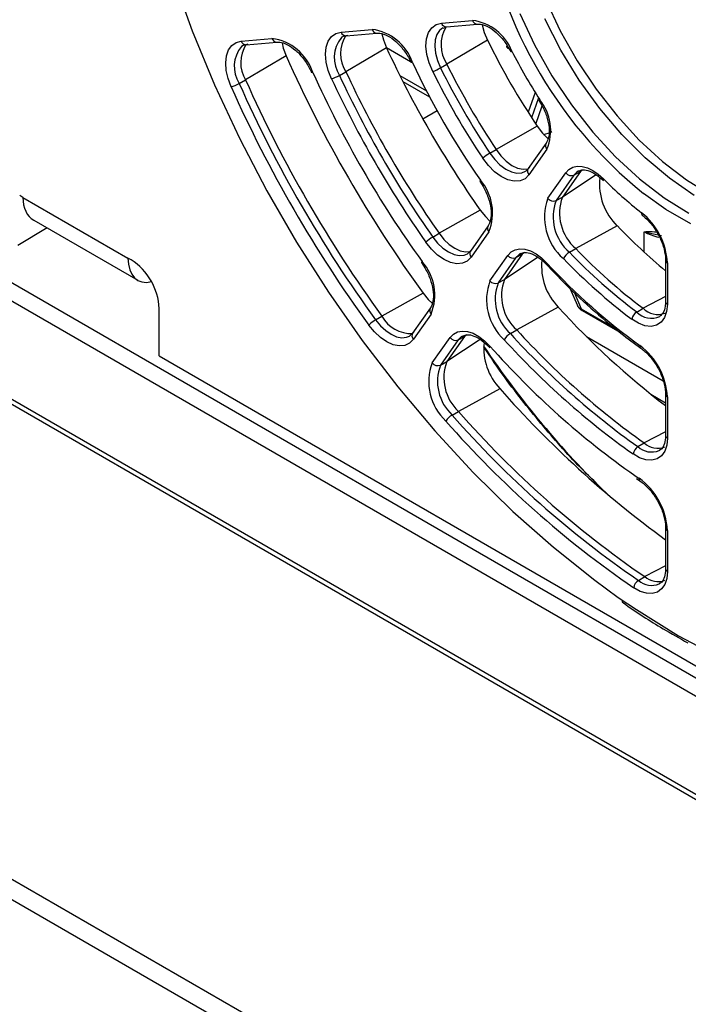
# Paper-space layout 'Sheet1' of a CAD drawing. Header units: millimetres. Extents: x 0 to 420, y 0 to 297.
# Tile 87 of 130: x 287 to 298, y 173 to 188. Entities that reach past the tile are written whole.
import ezdxf

# ---------------------------------------------------------------- set-up
doc = ezdxf.new("R2010")
doc.units = ezdxf.units.MM
doc.layers.add('SLD-0', color=179, linetype='Continuous')

psp = doc.layouts.new('Sheet1')

# ---------------------------------------------------------------- linework, layer by layer
at = {"layer": 'SLD-0', "color": 179, "linetype": 'Continuous', "lineweight": 25}
for p, q in [((267.044, 195.59), (328.477, 160.126)), ((266.846, 195.415), (328.279, 159.95)), ((265.984, 194.343), (327.418, 158.878)), ((265.928, 194.293), (327.361, 158.828)), ((289.28, 189.137), (289.593, 188.27)), ((295.246, 188.766), (295.479, 188.272)), ((293.371, 188.242), (293.423, 188.319)), ((293.423, 188.319), (293.493, 188.37)), ((293.493, 188.37), (293.579, 188.393)), ((293.579, 188.393), (294.076, 188.438)), ((293.604, 188.313), (293.659, 188.335)), ((293.659, 188.335), (294.155, 188.379)), ((294.231, 188.367), (294.264, 188.247)), ((289.593, 188.27), (289.95, 187.408)), ((291.769, 188.105), (291.821, 188.179)), ((291.821, 188.179), (291.891, 188.228)), ((291.891, 188.228), (291.975, 188.25)), ((291.975, 188.25), (292.468, 188.294)), ((292.007, 188.18), (291.977, 188.163)), ((292.079, 188.199), (292.007, 188.18)), ((292.054, 188.191), (292.547, 188.235)), ((292.627, 188.222), (292.652, 188.126)), ((293.34, 188.142), (293.371, 188.242)), ((294.264, 188.247), (294.317, 188.12)), ((295.479, 188.272), (295.75, 187.793)), ((290.172, 187.965), (290.224, 188.038)), ((290.224, 188.038), (290.293, 188.085)), ((290.293, 188.085), (290.376, 188.107)), ((290.376, 188.107), (290.867, 188.151)), ((290.409, 188.037), (290.381, 188.021)), ((290.48, 188.056), (290.409, 188.037)), ((290.455, 188.048), (290.947, 188.092)), ((291.028, 188.079), (291.049, 187.995)), ((291.726, 187.896), (291.737, 188.009)), ((291.737, 188.009), (291.769, 188.105)), ((292.7, 188.002), (292.05, 187.617)), ((292.652, 188.126), (292.7, 188.002)), ((292.698, 188.006), (293.086, 187.782)), ((293.331, 188.024), (293.34, 188.142)), ((293.346, 187.894), (293.331, 188.024)), ((294.317, 188.12), (293.666, 187.738)), ((290.127, 187.762), (290.139, 187.872)), ((290.139, 187.872), (290.172, 187.965)), ((291.094, 187.873), (290.445, 187.487)), ((291.049, 187.995), (291.094, 187.873)), ((291.737, 187.77), (291.726, 187.896)), ((293.382, 187.757), (293.346, 187.894)), ((290.136, 187.639), (290.127, 187.762)), ((291.769, 187.638), (291.737, 187.77)), ((293.095, 187.764), (293.095, 187.765)), ((293.098, 187.763), (293.095, 187.764)), ((293.105, 187.764), (293.098, 187.763)), ((293.114, 187.766), (293.105, 187.764)), ((293.439, 187.62), (293.382, 187.757)), ((293.564, 187.679), (293.666, 187.738)), ((295.75, 187.793), (296.054, 187.337)), ((290.166, 187.508), (290.136, 187.639)), ((291.506, 187.603), (291.502, 187.605)), ((291.502, 187.605), (291.502, 187.605)), ((291.512, 187.603), (291.506, 187.603)), ((291.522, 187.605), (291.512, 187.603)), ((291.821, 187.504), (291.769, 187.638)), ((291.948, 187.559), (292.05, 187.617)), ((289.95, 187.408), (290.349, 186.554)), ((290.216, 187.376), (290.166, 187.508)), ((290.343, 187.429), (290.445, 187.487)), ((292.961, 187.463), (293.39, 187.215)), ((295.078, 187.286), (294.965, 186.968)), ((296.054, 187.337), (296.387, 186.912)), ((295.141, 187.16), (295.139, 187.157)), ((295.139, 187.157), (295.189, 187.072)), ((295.139, 187.157), (295.139, 187.157)), ((295.145, 187.164), (295.141, 187.16)), ((295.152, 187.17), (295.145, 187.164)), ((293.28, 186.864), (293.508, 186.996)), ((296.387, 186.912), (296.743, 186.524)), ((295.11, 186.745), (294.454, 186.373)), ((295.11, 186.745), (295.194, 186.636)), ((295.194, 186.636), (295.283, 186.547)), ((290.349, 186.554), (290.787, 185.713)), ((295.254, 186.476), (294.967, 186.069)), ((296.743, 186.524), (297.116, 186.181)), ((294.352, 186.314), (294.454, 186.373)), ((294.454, 186.373), (294.531, 186.272)), ((294.531, 186.272), (294.616, 186.187)), ((295.265, 186.378), (294.978, 185.97)), ((294.329, 186.117), (294.239, 186.235)), ((294.429, 186.017), (294.329, 186.117)), ((294.616, 186.187), (294.706, 186.12)), ((294.706, 186.12), (294.797, 186.076)), ((297.116, 186.181), (297.5, 185.887)), ((294.535, 185.94), (294.429, 186.017)), ((294.797, 186.076), (294.884, 186.057)), ((294.884, 186.057), (294.964, 186.062)), ((294.978, 185.97), (294.916, 185.907)), ((294.922, 186.025), (294.933, 186.032)), ((294.933, 186.032), (294.987, 186.086)), ((294.964, 186.062), (294.968, 186.063)), ((295.282, 185.593), (295.568, 186.001)), ((295.699, 185.965), (295.412, 185.557)), ((295.801, 186.021), (295.514, 185.613)), ((295.568, 186.001), (295.618, 186.054)), ((295.618, 186.054), (295.679, 186.089)), ((295.679, 186.089), (295.751, 186.106)), ((295.699, 185.965), (295.801, 186.021)), ((295.751, 186.106), (295.829, 186.102)), ((295.829, 186.102), (295.913, 186.08)), ((295.913, 186.08), (296, 186.038)), ((296, 186.038), (296.086, 185.979)), ((296.086, 185.979), (296.17, 185.905)), ((294.192, 185.868), (294.191, 185.865)), ((294.191, 185.865), (294.192, 185.865)), ((294.196, 185.874), (294.192, 185.868)), ((294.192, 185.865), (294.244, 185.782)), ((294.203, 185.881), (294.196, 185.874)), ((294.641, 185.888), (294.535, 185.94)), ((294.743, 185.865), (294.641, 185.888)), ((294.836, 185.872), (294.743, 185.865)), ((294.916, 185.907), (294.836, 185.872)), ((296.167, 185.893), (296.166, 185.884)), ((296.166, 185.884), (296.168, 185.877)), ((296.17, 185.905), (296.167, 185.893)), ((296.168, 185.877), (296.171, 185.874)), ((297.5, 185.887), (297.889, 185.648)), ((290.787, 185.713), (291.262, 184.891)), ((286.882, 185.608), (286.832, 185.637)), ((286.882, 185.608), (288.563, 184.637)), ((295.412, 185.557), (295.514, 185.613)), ((294.2, 185.404), (293.542, 185.033)), ((294.2, 185.404), (294.283, 185.3)), ((287.057, 185.242), (288.72, 184.282)), ((294.283, 185.3), (294.354, 185.23)), ((287.269, 185.119), (286.804, 184.841)), ((293.44, 184.974), (293.542, 185.033)), ((293.542, 185.033), (293.619, 184.937)), ((294.325, 185.155), (294.041, 184.75)), ((294.337, 185.057), (294.052, 184.652)), ((296.392, 185.151), (295.726, 184.79)), ((291.262, 184.891), (291.771, 184.092)), ((293.419, 184.78), (293.329, 184.892)), ((293.619, 184.937), (293.703, 184.857)), ((293.703, 184.857), (293.791, 184.795)), ((293.518, 184.686), (293.419, 184.78)), ((293.791, 184.795), (293.879, 184.755)), ((293.879, 184.755), (293.964, 184.738)), ((293.964, 184.738), (294.041, 184.745)), ((293.993, 184.706), (294.008, 184.715)), ((294.008, 184.715), (294.06, 184.768)), ((294.041, 184.745), (294.041, 184.745)), ((294.872, 184.7), (294.588, 184.295)), ((294.64, 184.68), (294.692, 184.735)), ((294.692, 184.735), (294.756, 184.77)), ((294.756, 184.77), (294.831, 184.785)), ((294.77, 184.644), (294.872, 184.7)), ((294.831, 184.785), (294.914, 184.779)), ((294.842, 184.709), (294.834, 184.704)), ((294.914, 184.779), (295.002, 184.752)), ((295.002, 184.752), (295.092, 184.705)), ((295.092, 184.705), (295.181, 184.639)), ((295.625, 184.73), (295.726, 184.79)), ((288.614, 184.608), (288.563, 184.637)), ((293.258, 184.569), (293.257, 184.565)), ((293.257, 184.565), (293.311, 184.483)), ((293.257, 184.565), (293.257, 184.564)), ((293.261, 184.575), (293.258, 184.569)), ((293.268, 184.582), (293.261, 184.575)), ((293.621, 184.614), (293.518, 184.686)), ((293.725, 184.566), (293.621, 184.614)), ((293.824, 184.546), (293.725, 184.566)), ((293.914, 184.554), (293.824, 184.546)), ((293.991, 184.59), (293.914, 184.554)), ((294.052, 184.652), (293.991, 184.59)), ((294.355, 184.275), (294.64, 184.68)), ((294.77, 184.644), (294.486, 184.239)), ((295.181, 184.639), (295.267, 184.558)), ((297.163, 184.601), (297.163, 183.939)), ((297.193, 184.56), (297.193, 183.899)), ((294.486, 184.239), (294.588, 184.295)), ((291.771, 184.092), (292.311, 183.32)), ((293.285, 184.078), (292.627, 183.708)), ((293.285, 184.078), (293.368, 183.977)), ((295.635, 184.156), (295.753, 183.878)), ((293.368, 183.977), (293.43, 183.917)), ((289.063, 183.072), (289.063, 183.831)), ((293.401, 183.841), (293.118, 183.437)), ((295.447, 183.852), (294.783, 183.489)), ((295.828, 183.799), (296.43, 183.452)), ((296.702, 183.775), (296.803, 183.835)), ((297.181, 183.783), (297.147, 183.686)), ((297.193, 183.899), (297.181, 183.783)), ((292.525, 183.649), (292.627, 183.708)), ((293.413, 183.742), (293.129, 183.338)), ((296.729, 183.594), (296.622, 183.661)), ((296.834, 183.555), (296.729, 183.594)), ((297.093, 183.611), (297.02, 183.564)), ((297.07, 183.706), (297.077, 183.71)), ((297.147, 183.686), (297.093, 183.611)), ((292.506, 183.456), (292.416, 183.565)), ((292.604, 183.365), (292.506, 183.456)), ((293.085, 183.402), (293.137, 183.455)), ((293.769, 183.421), (293.835, 183.457)), ((293.835, 183.457), (293.912, 183.471)), ((293.912, 183.471), (293.996, 183.463)), ((293.996, 183.463), (294.086, 183.434)), ((294.086, 183.434), (294.178, 183.384)), ((294.682, 183.43), (294.783, 183.489)), ((296.932, 183.544), (296.834, 183.555)), ((297.02, 183.564), (296.932, 183.544)), ((292.311, 183.32), (292.879, 182.579)), ((292.706, 183.296), (292.604, 183.365)), ((292.807, 183.251), (292.706, 183.296)), ((293.069, 183.277), (292.993, 183.241)), ((293.068, 183.391), (293.085, 183.402)), ((293.129, 183.338), (293.069, 183.277)), ((293.432, 182.961), (293.716, 183.365)), ((293.846, 183.329), (293.563, 182.925)), ((293.948, 183.385), (293.664, 182.981)), ((293.716, 183.365), (293.769, 183.421)), ((293.846, 183.329), (293.948, 183.385)), ((294.178, 183.384), (294.269, 183.315)), ((294.269, 183.315), (294.355, 183.229)), ((295.898, 183.382), (297.128, 182.672)), ((292.904, 183.233), (292.807, 183.251)), ((292.993, 183.241), (292.904, 183.233)), ((294.349, 183.211), (294.351, 183.219)), ((294.351, 183.204), (294.349, 183.211)), ((294.351, 183.219), (294.355, 183.229)), ((294.352, 183.203), (294.351, 183.204)), ((289.063, 183.072), (306.635, 172.928)), ((293.563, 182.925), (293.664, 182.981)), ((292.879, 182.579), (293.473, 181.874)), ((294.514, 182.549), (293.85, 182.186)), ((296.926, 182.462), (297.163, 182.325)), ((297.163, 182.457), (297.163, 181.799)), ((297.193, 182.416), (297.193, 181.759)), ((293.749, 182.127), (293.85, 182.186)), ((293.473, 181.874), (294.088, 181.209)), ((297.163, 181.801), (297.163, 181.799)), ((297.193, 181.759), (297.182, 181.646)), ((296.72, 181.622), (296.821, 181.682)), ((297.06, 181.56), (297.07, 181.566)), ((297.15, 181.55), (297.098, 181.476)), ((297.182, 181.646), (297.15, 181.55)), ((296.747, 181.445), (296.644, 181.505)), ((296.849, 181.411), (296.747, 181.445)), ((296.944, 181.405), (296.849, 181.411)), ((297.028, 181.427), (296.944, 181.405)), ((297.098, 181.476), (297.028, 181.427)), ((294.088, 181.209), (294.722, 180.587)), ((296.697, 181.114), (296.754, 181.073)), ((294.722, 180.587), (295.37, 180.012)), ((297.163, 180.323), (297.163, 179.667)), ((297.193, 180.282), (297.193, 179.626)), ((295.37, 180.012), (296.03, 179.487)), ((297.163, 179.669), (297.163, 179.667)), ((296.731, 179.483), (296.831, 179.543)), ((297.182, 179.515), (297.151, 179.42)), ((297.193, 179.626), (297.182, 179.515)), ((296.03, 179.487), (296.408, 179.212)), ((296.758, 179.308), (296.655, 179.365)), ((297.1, 179.347), (297.033, 179.297)), ((297.062, 179.429), (297.07, 179.434)), ((297.151, 179.42), (297.1, 179.347)), ((278.686, 179.337), (301.455, 166.193)), ((296.857, 179.278), (296.758, 179.308)), ((296.95, 179.274), (296.857, 179.278)), ((297.033, 179.297), (296.95, 179.274)), ((278.686, 179.011), (301.455, 165.867))]:
    psp.add_line(p, q, dxfattribs=at)
at = {"layer": 'SLD-0', "color": 8, "linetype": 'Continuous', "lineweight": 25}
for p, q in [((294.831, 188.551), (295.069, 188.045)), ((293.602, 188.318), (293.55, 188.279)), ((295.489, 187.962), (295.231, 188.461)), ((293.505, 188.212), (293.479, 188.127)), ((293.55, 188.279), (293.505, 188.212)), ((293.479, 188.127), (293.471, 188.026)), ((293.471, 188.026), (293.484, 187.914)), ((295.069, 188.045), (295.347, 187.554)), ((293.484, 187.914), (293.515, 187.797)), ((295.784, 187.482), (295.489, 187.962)), ((293.515, 187.797), (293.564, 187.679)), ((292.914, 187.556), (293.34, 187.31)), ((295.347, 187.554), (295.658, 187.087)), ((296.111, 187.031), (295.784, 187.482)), ((295.133, 187.2), (295.02, 186.882)), ((295.088, 186.778), (295.189, 187.073)), ((295.658, 187.087), (295.999, 186.652)), ((296.464, 186.614), (296.111, 187.031)), ((295.999, 186.652), (296.363, 186.255)), ((296.838, 186.24), (296.464, 186.614)), ((294.352, 186.314), (294.43, 186.213)), ((294.43, 186.213), (294.515, 186.127)), ((294.515, 186.127), (294.606, 186.06)), ((296.363, 186.255), (296.746, 185.903)), ((297.226, 185.913), (296.838, 186.24)), ((294.606, 186.06), (294.697, 186.016)), ((294.697, 186.016), (294.785, 185.996)), ((294.785, 185.996), (294.864, 186.002)), ((294.864, 186.002), (294.922, 186.025)), ((296.053, 185.971), (295.514, 185.613)), ((295.742, 186.01), (295.699, 185.965)), ((295.77, 186.03), (295.742, 186.01)), ((295.837, 186.045), (295.801, 186.021)), ((296.746, 185.903), (297.139, 185.603)), ((297.622, 185.64), (297.226, 185.913)), ((297.168, 185.414), (296.809, 185.672)), ((297.139, 185.603), (297.538, 185.358)), ((297.567, 185.184), (297.168, 185.414)), ((296.824, 184.731), (296.824, 185.058)), ((293.44, 184.974), (293.518, 184.878)), ((293.518, 184.878), (293.602, 184.797)), ((293.602, 184.797), (293.691, 184.735)), ((293.691, 184.735), (293.78, 184.695)), ((293.78, 184.695), (293.864, 184.678)), ((293.942, 184.685), (293.993, 184.706)), ((294.834, 184.704), (294.815, 184.691)), ((294.909, 184.724), (294.872, 184.7)), ((293.864, 184.678), (293.942, 184.685)), ((295.124, 184.651), (294.588, 184.295)), ((294.815, 184.691), (294.77, 184.644)), ((295.261, 184.538), (295.263, 184.547)), ((295.263, 184.532), (295.261, 184.538)), ((295.263, 184.547), (295.267, 184.558)), ((295.264, 184.53), (295.263, 184.532)), ((295.703, 184.091), (295.815, 183.826)), ((297.163, 184.025), (296.803, 183.835)), ((295.815, 183.826), (296.354, 183.515)), ((292.525, 183.649), (292.602, 183.556)), ((292.602, 183.556), (292.687, 183.478)), ((292.687, 183.478), (292.774, 183.418)), ((292.774, 183.418), (292.861, 183.38)), ((292.861, 183.38), (292.945, 183.364)), ((292.945, 183.364), (293.02, 183.372)), ((293.02, 183.372), (293.068, 183.391)), ((294.2, 183.337), (293.664, 182.981)), ((293.892, 183.377), (293.846, 183.329)), ((293.913, 183.391), (293.892, 183.377)), ((293.985, 183.409), (293.948, 183.385)), ((297.163, 181.861), (296.821, 181.682)), ((296.672, 181.161), (296.74, 181.115)), ((297.163, 179.716), (296.831, 179.543)), ((296.408, 179.212), (296.697, 179.015)), ((296.697, 179.015), (297.368, 178.599)), ((297.368, 178.599), (298.039, 178.241))]:
    psp.add_line(p, q, dxfattribs=at)
at = {"layer": 'SLD-0', "color": 179, "linetype": 'Continuous', "lineweight": 25}
for centre, radius, start, end in [((301.329, 191.247), 7.178, 187.6845, 230.968), ((294.131, 188.047), 0.559, 149.0191, 213.6165), ((293.979, 187.665), 0.778, 20.9779, 82.8771), ((292.507, 187.906), 0.541, 147.727, 212.2314), ((292.362, 187.504), 0.797, 19.2004, 82.3796), ((290.899, 187.764), 0.532, 147.3781, 211.3936), ((290.757, 187.352), 0.806, 18.2927, 82.1321), ((307.797, 194.986), 16.635, 204.8272, 215.1728), ((305.24, 193.51), 12.181, 206.2641, 213.7359), ((310.35, 196.46), 21.084, 204.0355, 215.9645), ((294.69, 187.967), 0.0278, 264.2691, 304.1219), ((302.253, 191.786), 8.469, 206.9765, 213.0235), ((304.818, 193.267), 12.932, 205.172, 214.828), ((304.511, 193.089), 12.094, 206.2641, 213.736), ((307.376, 194.743), 17.386, 204.2385, 215.7615), ((291.636, 188.103), 0.627, 287.2183, 299.8644), ((306.971, 194.509), 16.553, 204.8272, 215.1728), ((307.069, 194.566), 16.548, 204.8272, 215.1728), ((293.134, 188.427), 0.863, 290.7349, 299.9125), ((304.443, 193.05), 12.271, 206.2641, 213.7359), ((304.413, 193.033), 12.098, 206.2641, 213.7359), ((290.071, 187.903), 0.546, 285.2996, 299.8311), ((309.553, 196), 21.174, 204.0355, 215.9645), ((309.524, 195.983), 21.002, 204.0355, 215.9645), ((309.622, 196.04), 20.998, 204.0355, 215.9645), ((307.001, 194.526), 16.725, 204.8272, 215.1728), ((294.548, 186.68), 0.778, 337.1284, 39.0196), ((294.784, 185.568), 0.862, 120.0821, 129.2729), ((295.656, 186.065), 0.109, 216.1532, 293.0005), ((293.6, 185.36), 0.797, 337.6257, 40.7971), ((297.049, 185.826), 0.943, 174.0899, 225.7882), ((300.741, 190.445), 6.443, 224.8078, 232.065), ((296.1, 185.29), 0.873, 159.6761, 229.2241), ((295.37, 185.657), 0.109, 216.1532, 293.001), ((296.114, 185.297), 0.749, 159.6761, 229.2241), ((296.213, 185.354), 0.745, 159.6761, 229.2241), ((296.817, 185.352), 0.0381, 162.8273, 225.1798), ((296.096, 184.504), 1.098, 2.9042, 51.4474), ((303.271, 191.801), 9.568, 224.0336, 230.3335), ((293.755, 184.432), 0.626, 120.1305, 132.7892), ((295.755, 184.512), 0.254, 120.8109, 152.5745), ((302.252, 191.119), 9.205, 223.9527, 232.9201), ((302.351, 191.176), 9.202, 223.9527, 232.9201), ((288.088, 183.786), 0.976, 2.6054, 57.3946), ((292.666, 184.046), 0.806, 337.873, 41.7048), ((294.728, 184.744), 0.109, 216.1532, 293.001), ((296.118, 184.508), 0.938, 174.2853, 224.3589), ((302.506, 191.224), 9.841, 222.6417, 234.2311), ((302.251, 191.109), 9.336, 223.9527, 232.9201), ((295.162, 183.971), 0.862, 159.3887, 227.8649), ((294.443, 184.339), 0.109, 216.1532, 293.0005), ((295.178, 183.978), 0.74, 159.3887, 227.865), ((295.277, 184.035), 0.737, 159.3887, 227.865), ((304.981, 192.523), 12.887, 222.2846, 232.6529), ((296.797, 183.624), 0.179, 122.1023, 168.1681), ((297.039, 184.068), 0.332, 224.6886, 290.437), ((292.8, 183.177), 0.546, 120.1636, 134.7081), ((293.094, 183.963), 0.532, 208.6059, 272.6199), ((304.108, 191.953), 12.593, 222.2278, 234.645), ((293.804, 183.429), 0.109, 216.153, 293.001), ((295.191, 183.194), 0.935, 174.3287, 223.5815), ((294.824, 183.189), 0.28, 120.638, 149.3604), ((304.008, 191.886), 12.728, 222.2278, 234.645), ((304.009, 191.896), 12.597, 222.2278, 234.645), ((304.296, 192.034), 13.28, 221.5337, 234.9602), ((296.1, 182.362), 1.094, 2.8456, 53.3103), ((294.232, 182.657), 0.856, 159.2224, 227.1169), ((293.52, 183.026), 0.109, 216.1532, 293.0007), ((294.348, 182.722), 0.731, 159.2224, 227.1169), ((294.249, 182.665), 0.734, 159.2224, 227.1169), ((306.742, 193.304), 16.285, 221.3314, 233.9698), ((305.861, 192.729), 15.982, 221.2772, 235.5957), ((293.9, 181.871), 0.297, 120.554, 147.5653), ((305.761, 192.662), 16.116, 221.2772, 235.5957), ((305.762, 192.672), 15.985, 221.2772, 235.5957), ((296.812, 181.478), 0.17, 122.4134, 170.9218), ((297.039, 181.916), 0.32, 226.9855, 291.1657), ((296.102, 180.229), 1.092, 2.8025, 54.2825), ((297.039, 179.777), 0.313, 228.2941, 291.5522), ((296.82, 179.343), 0.166, 122.5908, 172.4037)]:
    psp.add_arc(centre, radius, start, end, dxfattribs=at)
at = {"layer": 'SLD-0', "color": 8, "linetype": 'Continuous', "lineweight": 25}
for centre, radius, start, end in [((293.659, 188.417), 0.0829, 196.9315, 270.1912), ((294.155, 188.462), 0.0829, 196.9314, 270.1907), ((292.377, 187.841), 0.513, 141.1291, 213.3322), ((292.052, 188.271), 0.0802, 195.4454, 271.6773), ((292.545, 188.315), 0.0802, 195.4458, 271.6768), ((290.766, 187.7), 0.502, 140.1564, 212.5839), ((290.455, 188.131), 0.0829, 196.9307, 270.1914), ((290.947, 188.175), 0.0829, 196.931, 270.1911), ((295.322, 186.434), 0.0802, 148.3297, 224.556), ((295.036, 186.026), 0.0802, 148.331, 224.5547), ((294.397, 185.113), 0.0829, 149.816, 223.0697), ((294.113, 184.709), 0.0829, 149.8155, 223.0699), ((297.211, 184.604), 0.048, 184.6379, 247.2802), ((297.211, 183.943), 0.0481, 184.1426, 247.1768), ((293.47, 183.798), 0.0802, 148.3302, 224.5555), ((295.845, 183.824), 0.0299, 174.8803, 234.4779), ((296.936, 184.002), 0.326, 224.179, 294.4106), ((293.186, 183.395), 0.0802, 148.3289, 224.5565), ((296.794, 183.23), 0.0419, 166.8603, 228.1253), ((297.214, 182.462), 0.0506, 186.5272, 245.4922), ((297.213, 181.804), 0.0494, 185.0913, 246.2281), ((296.939, 181.855), 0.319, 226.8372, 292.3729), ((296.783, 181.106), 0.044, 168.8377, 229.397), ((297.213, 180.327), 0.0497, 185.7701, 246.1036), ((297.213, 179.672), 0.0494, 185.0913, 246.2281), ((296.939, 179.715), 0.312, 228.086, 293.3097)]:
    psp.add_arc(centre, radius, start, end, dxfattribs=at)
at = {"layer": 'SLD-0', "color": 179, "linetype": 'Continuous', "lineweight": 25}
for centre, major_axis, ratio, start_param, end_param in [((294.72, 188.029), (0.1, 0), 0.577244, 3.132868, 3.926953), ((295.192, 186.711), (0.219, 0.039), 0.440064, 4.72962, 5.397631), ((287.478, 185.923), (0.433, 0.673), 0.606761, 2.393909, 3.170664), ((289.099, 184.987), (0.37, 0.71), 0.546409, 2.341263, 3.599964), ((300.342, 190.685), (-3.732, 12.356), 0.680511, 2.000497, 2.258292)]:
    psp.add_ellipse(centre, major_axis=major_axis, ratio=ratio, start_param=start_param, end_param=end_param, dxfattribs=at)
at = {"layer": 'SLD-0', "color": 8, "linetype": 'Continuous', "lineweight": 25}
for centre, major_axis, ratio, start_param, end_param in [((297.319, 185.343), (0.7, 0), 0.575905, 3.927029, 4.323875), ((295.957, 183.908), (0.209, 0.013), 0.488541, 3.311996, 3.933193)]:
    psp.add_ellipse(centre, major_axis=major_axis, ratio=ratio, start_param=start_param, end_param=end_param, dxfattribs=at)
at = {"layer": 'SLD-0', "color": 179, "linetype": 'Continuous', "lineweight": 25}
for points, knots in [([(294.155, 188.379), (294.171, 188.379), (294.218, 188.38), (294.322, 188.346), (294.456, 188.252), (294.587, 188.114), (294.653, 187.998), (294.687, 187.94)], [0, 0, 0, 0, 0.109191, 0.334975, 0.553706, 0.772017, 1, 1, 1, 1]), ([(292.547, 188.235), (292.563, 188.235), (292.61, 188.236), (292.714, 188.202), (292.849, 188.108), (292.974, 187.973), (293.053, 187.85), (293.087, 187.78), (293.095, 187.764)], [0, 0, 0, 0, 0.1050186, 0.3221746, 0.5325476, 0.7425166, 0.9442576, 1, 1, 1, 1]), ([(290.947, 188.092), (290.962, 188.092), (291.009, 188.093), (291.113, 188.059), (291.248, 187.965), (291.375, 187.828), (291.457, 187.7), (291.493, 187.623), (291.502, 187.605)], [0, 0, 0, 0, 0.103015, 0.316024, 0.522381, 0.728341, 0.935919, 1, 1, 1, 1]), ([(295.189, 187.072), (295.19, 187.071), (295.223, 187.015), (295.27, 186.892), (295.307, 186.72), (295.3, 186.576), (295.273, 186.505), (295.256, 186.479), (295.254, 186.476)], [0, 0, 0, 0, 0.002661, 0.249959, 0.496006, 0.73813, 0.971414, 1, 1, 1, 1]), ([(295.773, 186.025), (295.789, 186.034), (295.824, 186.054), (295.92, 186.043), (296.044, 185.987), (296.129, 185.911), (296.17, 185.875)], [0, 0, 0, 0, 0.203053, 0.463729, 0.744037, 1, 1, 1, 1]), ([(294.244, 185.782), (294.244, 185.781), (294.279, 185.726), (294.331, 185.603), (294.375, 185.429), (294.376, 185.277), (294.35, 185.193), (294.33, 185.162), (294.325, 185.155)], [0, 0, 0, 0, 0.002498, 0.239404, 0.475527, 0.708137, 0.937234, 1, 1, 1, 1]), ([(296.79, 185.325), (296.812, 185.307), (296.878, 185.252), (296.981, 185.129), (297.081, 184.958), (297.145, 184.781), (297.163, 184.663), (297.163, 184.608), (297.163, 184.601)], [0, 0, 0, 0, 0.111222, 0.327532, 0.545706, 0.763993, 0.9679, 1, 1, 1, 1]), ([(294.84, 184.702), (294.857, 184.711), (294.894, 184.733), (294.991, 184.722), (295.116, 184.665), (295.211, 184.587), (295.257, 184.538), (295.264, 184.53)], [0, 0, 0, 0, 0.209427, 0.452919, 0.714746, 0.956962, 1, 1, 1, 1]), ([(293.311, 184.483), (293.311, 184.482), (293.347, 184.427), (293.401, 184.305), (293.449, 184.13), (293.453, 183.975), (293.429, 183.884), (293.407, 183.85), (293.401, 183.841)], [0, 0, 0, 0, 0.0022889, 0.2341702, 0.4654967, 0.6935266, 0.9179129, 1, 1, 1, 1]), ([(295.264, 184.53), (295.344, 184.446), (295.574, 184.203), (295.969, 183.83), (296.392, 183.473), (296.66, 183.276), (296.766, 183.199)], [0, 0, 0, 0, 0.1655908, 0.4802291, 0.7950369, 1, 1, 1, 1]), ([(297.163, 183.939), (297.162, 183.915), (297.159, 183.844), (297.129, 183.756), (297.092, 183.725), (297.074, 183.71)], [0, 0, 0, 0, 0.210564, 0.613916, 1, 1, 1, 1]), ([(295.755, 183.877), (295.758, 183.87), (295.767, 183.846), (295.794, 183.821), (295.819, 183.805), (295.828, 183.799)], [0, 0, 0, 0, 0.208211, 0.717629, 1, 1, 1, 1]), ([(293.918, 183.388), (293.934, 183.397), (293.971, 183.418), (294.067, 183.408), (294.192, 183.35), (294.291, 183.269), (294.341, 183.215), (294.352, 183.203)], [0, 0, 0, 0, 0.1988708, 0.4383907, 0.6959483, 0.9344508, 1, 1, 1, 1]), ([(296.766, 183.199), (296.789, 183.181), (296.855, 183.131), (296.961, 183.013), (297.065, 182.846), (297.137, 182.666), (297.162, 182.535), (297.163, 182.47), (297.163, 182.457)], [0, 0, 0, 0, 0.10691, 0.314809, 0.524693, 0.734991, 0.943469, 1, 1, 1, 1]), ([(297.163, 181.799), (297.162, 181.775), (297.16, 181.704), (297.126, 181.618), (297.094, 181.571), (297.065, 181.565), (297.062, 181.564)], [0, 0, 0, 0, 0.195616, 0.570336, 0.950753, 1, 1, 1, 1]), ([(296.754, 181.073), (296.777, 181.057), (296.843, 181.008), (296.95, 180.893), (297.057, 180.728), (297.132, 180.549), (297.161, 180.411), (297.163, 180.341), (297.163, 180.323)], [0, 0, 0, 0, 0.104799, 0.308589, 0.514408, 0.720785, 0.925591, 1, 1, 1, 1]), ([(297.163, 179.667), (297.162, 179.643), (297.16, 179.572), (297.126, 179.486), (297.094, 179.439), (297.066, 179.433), (297.063, 179.432)], [0, 0, 0, 0, 0.197192, 0.574929, 0.95841, 1, 1, 1, 1]), ([(296.463, 179.143), (296.472, 179.137), (296.691, 178.976), (297.043, 178.752), (297.387, 178.559), (297.518, 178.486)], [0, 0, 0, 0, 0.0241352, 0.6281271, 1, 1, 1, 1])]:
    psp.add_open_spline(points, degree=3, knots=knots, dxfattribs=at)
at = {"layer": 'SLD-0', "color": 8, "linetype": 'Continuous', "lineweight": 25}
for points, knots in [([(296.824, 185.058), (296.825, 185.058), (296.845, 185.06), (296.907, 185.067), (296.973, 185.06), (297.018, 185.056)], [0, 0, 0, 0, 0.007156, 0.329237, 1, 1, 1, 1]), ([(296.824, 185.058), (296.825, 185.058), (296.828, 185.057), (296.853, 185.05), (296.935, 185.029), (297.028, 185.013), (297.097, 185.001)], [0, 0, 0, 0, 0.006797, 0.045178, 0.298333, 1, 1, 1, 1]), ([(296.072, 181.024), (295.995, 181.097), (295.697, 181.38), (295.201, 181.947), (294.669, 182.604), (294.368, 183.05), (294.256, 183.216)], [0, 0, 0, 0, 0.1159064, 0.4512643, 0.7962012, 1, 1, 1, 1])]:
    psp.add_open_spline(points, degree=3, knots=knots, dxfattribs=at)

doc.saveas('drawing.dxf')
